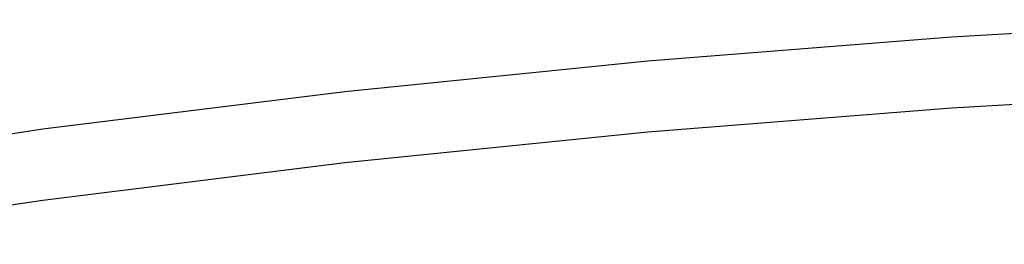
# Model space of a CAD drawing. Extents: x -126 to 132, y -96 to 94.
# Tile 3 of 12: x -60.17 to -27.33, y 14.48 to 21.98. Entities that reach past the tile are written whole.
import ezdxf

# ---------------------------------------------------------------- set-up
doc = ezdxf.new("R2010")
doc.units = 0
doc.header["$MEASUREMENT"] = 0
doc.layers.get('0').update_dxf_attribs({"linetype": 'CONTINUOUS'})

msp = doc.modelspace()

# ---------------------------------------------------------------- linework, layer by layer
for p, q in [((-29.085, 21.405), (-18.935, 21.977)), ((-39.216, 20.606), (-29.085, 21.405)), ((-49.322, 19.58), (-39.216, 20.606)), ((-59.397, 18.327), (-49.322, 19.58)), ((-29.089, 19.032), (-18.939, 19.604)), ((-39.22, 18.233), (-29.089, 19.032)), ((-69.435, 16.848), (-59.397, 18.327)), ((-49.326, 17.207), (-39.22, 18.233)), ((-59.401, 15.954), (-49.326, 17.207)), ((-69.438, 14.475), (-59.401, 15.954))]:
    msp.add_line(p, q)

doc.saveas('drawing.dxf')
